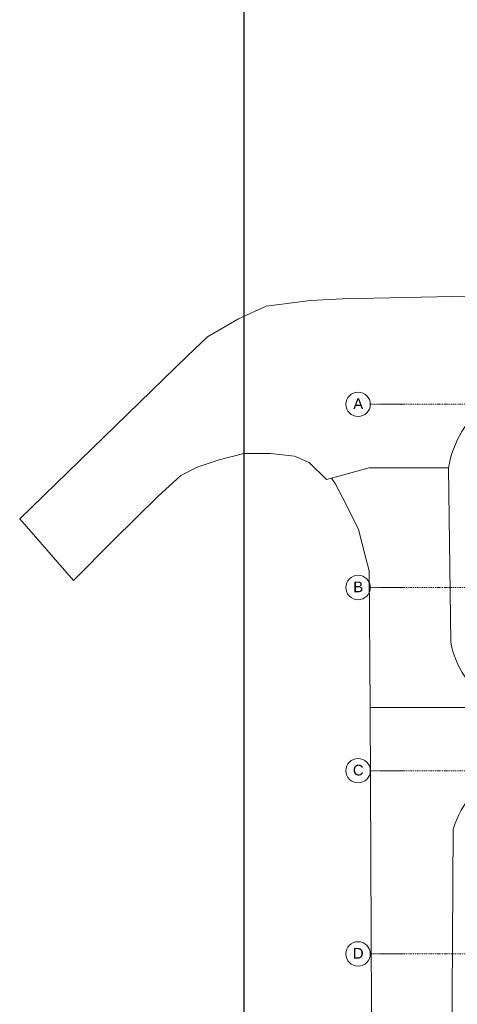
# Model space of a CAD drawing. Header units: centimetres. Extents: x -1589 to 108054, y -205274 to 31709.
# Tile 99 of 256: x -1589 to -155, y 13222 to 16447. Entities that reach past the tile are written whole.
import ezdxf

# ---------------------------------------------------------------- set-up
doc = ezdxf.new("R2010")
doc.units = ezdxf.units.CM
doc.header["$LTSCALE"] = 0.01
doc.header["$MEASUREMENT"] = 0
doc.linetypes.add('Kropki i Kreski', pattern=[72, 36, -18, 0, -18])
doc.layers.add('0_Teren', color=7, linetype='Continuous')
doc.layers.add('4_osie.ISTN', color=7, linetype='Continuous')
doc.styles.add('GENERATED_STYLE_1', font='txt')

msp = doc.modelspace()

# ---------------------------------------------------------------- linework, layer by layer
msp.add_lwpolyline([(-853.44225, 11434.17847), (-853.44225, 14404.17847), (-853.44225, 17374.17847), (8116.55775, 17374.17847)])
at = {"layer": '0_Teren', "color": 8, "linetype": 'Continuous', "lineweight": 5, "flags": 128}
for points in [[(-1588.74587, 14811.7416), (-1412.50993, 14610.15666), (-1280.93653, 14741.73006), (-1136.08508, 14885.37442), (-1061.24516, 14954.17886), (-1006.92587, 14980.73496), (-935.70724, 15004.87687), (-854.83184, 15025.39749), (-766.71388, 15025.39749), (-688.25267, 15016.94782), (-639.96886, 14996.4272), (-583.23537, 14940.90081), (-443.54888, 14978.89687), (-184.32429, 14978.89687, -0.1759150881), (-57.77481, 15194.28026), (-66.83709, 15542.67613), (-531.12925, 15532.59968), (-635.91184, 15526.73185), (-780.93094, 15508.29012), (-872.30136, 15467.21534), (-973.7309, 15408.53709), (-1039.11524, 15345.66754)], [(-440.42624, 14194.44745), (-432.93742, 12458.1108), (-357.89654, 12210.28701), (-291.14899, 12049.67572), (-203.54283, 11926.60992), (-109.67909, 11826.4886), (-4.69076, 11730.88664), (4.99663, 12076.68702), (0.52389, 12087.22121), (-78.39118, 12208.20114), (-147.22459, 12362.55485), (-176.42664, 12521.08028), (-168.04503, 13795.5876, -0.2322500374), (4.0719, 13986.87012), (4.4573, 14194.44745), (-173.35296, 14194.44745)]]:
    msp.add_lwpolyline(points, format="xyb", close=True, dxfattribs=at)
for points in [[(-567.45924, 14945.19208), (-443.54888, 14978.89687), (-184.32429, 14978.89687)], [(-184.32429, 14978.89687), (-176.35778, 14409.29111), (-175.01985, 14401.11275), (-171.36129, 14384.94743), (-166.73337, 14369.03251), (-161.15298, 14353.42605), (-154.64047, 14338.185), (-147.2196, 14323.36497), (-138.91747, 14309.02004), (-129.76436, 14295.20255), (-119.79367, 14281.96292), (-109.04178, 14269.34947), (-97.54793, 14257.40821), (-85.35405, 14246.18271), (-72.50463, 14235.71395), (-59.04658, 14226.04011), (-45.02898, 14217.1965), (-30.503, 14209.21538), (-15.52163, 14202.12588), (-0.13954, 14195.95387), (4.4573, 14194.44745)], [(-184.31697, 14978.89687), (-184.32429, 14978.89687)], [(-176.34977, 14409.24218), (-184.31697, 14978.89687)], [(-440.42625, 14194.44745), (-443.68082, 14641.19199), (-454.42378, 14683.01967), (-478.595, 14777.1302), (-518.24135, 14856.42291), (-554.82417, 14927.46784), (-567.45924, 14945.19208)], [(4.4573, 14194.44745), (-440.42625, 14194.44745)]]:
    msp.add_lwpolyline(points, dxfattribs=at)
at = {"layer": '4_osie.ISTN', "color": 7, "linetype": 'Kropki i Kreski', "lineweight": 0}
for p, q in [((-339.90098, 15186.94579), (-439.90098, 15186.94579)), ((-339.90098, 14586.94579), (-439.90098, 14586.94579)), ((-339.90098, 13986.94579), (-439.90098, 13986.94579)), ((-339.90098, 13386.94579), (-439.90098, 13386.94579))]:
    msp.add_line(p, q, dxfattribs=at)
at = {"layer": '4_osie.ISTN', "color": 7, "linetype": 'Kropki i Kreski', "lineweight": 0, "ltscale": 10}
for p, q in [((3732.51489, 15186.94579), (-339.90098, 15186.94579)), ((3732.51489, 14586.94579), (-339.90098, 14586.94579)), ((3732.51489, 13986.94579), (-339.90098, 13986.94579)), ((3732.51489, 13386.94579), (-339.90098, 13386.94579))]:
    msp.add_line(p, q, dxfattribs=at)
at = {"layer": '4_osie.ISTN', "color": 7, "linetype": 'Continuous', "lineweight": 0}
for centre in [(-479.90098, 15186.94579), (-479.90098, 14586.94579), (-479.90098, 13986.94579), (-479.90098, 13386.94579)]:
    msp.add_circle(centre, 40, dxfattribs=at)
at = {"layer": '4_osie.ISTN', "color": 7, "linetype": 'Kropki i Kreski', "lineweight": 0}
for p in [(-339.90098, 15186.94579), (-339.90098, 15186.94579), (-339.90098, 14586.94579), (-339.90098, 14586.94579), (-339.90098, 13986.94579), (-339.90098, 13986.94579), (-339.90098, 13386.94579), (-339.90098, 13386.94579)]:
    msp.add_point(p, dxfattribs=at)

# ---------------------------------------------------------------- texts
at = {"layer": '4_osie.ISTN', "color": 7, "lineweight": 0, "char_height": 35, "attachment_point": 4, "style": 'GENERATED_STYLE_1'}
for s, insert in [('\\A1;{\\pql;\\pt0;\\fArial|b0|i0|c238|p38;A}', (-495.90148, 15188.94629)), ('\\A1;{\\pql;\\pt0;\\fArial|b0|i0|c238|p38;B}', (-495.90103, 14588.94584)), ('\\A1;{\\pql;\\pt0;\\fArial|b0|i0|c238|p38;C}', (-497.18103, 13988.65784)), ('\\A1;{\\pql;\\pt0;\\fArial|b0|i0|c238|p38;D}', (-497.18103, 13388.94584))]:
    msp.add_mtext(s, dxfattribs=dict(at, insert=insert))

doc.saveas('drawing.dxf')
